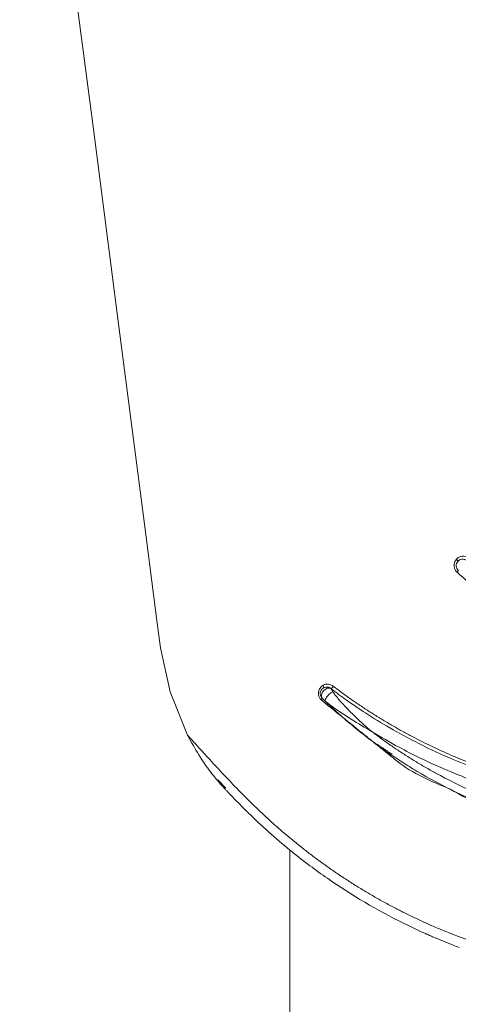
# Model space of a CAD drawing. Header units: millimetres. Extents: x 215.907 to 215.958, y 148.962 to 149.221.
# Tile 2 of 4: x 215.908 to 215.925, y 149.119 to 149.156. Entities that reach past the tile are written whole.
import ezdxf

# ---------------------------------------------------------------- set-up
doc = ezdxf.new("R2010")
doc.units = ezdxf.units.MM
doc.layers.add('SANINDUSA', color=3, linetype='Continuous')

msp = doc.modelspace()

# ---------------------------------------------------------------- linework, layer by layer
at = {"layer": 'SANINDUSA', "linetype": 'Continuous', "lineweight": 15}
for p, q in [((215.9157289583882, 149.1276653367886), (215.9160250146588, 149.1273508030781)), ((215.9184336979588, 149.1250347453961), (215.9184337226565, 149.0612756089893))]:
    msp.add_line(p, q, dxfattribs=at)
at = {"layer": 'SANINDUSA', "linetype": 'Continuous', "lineweight": 15, "flags": 128}
for points in [[(215.9082871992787, 149.1734528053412), (215.9082871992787, 149.1734527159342), (215.9087263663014, 149.1700630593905), (215.9094801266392, 149.164245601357), (215.9102634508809, 149.1581993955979), (215.9110543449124, 149.1520951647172), (215.9120133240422, 149.1446935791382), (215.9129754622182, 149.1372673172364), (215.9134565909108, 149.1335540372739), (215.9135768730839, 149.1326256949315)], [(215.9135768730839, 149.1326257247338), (215.9139362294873, 149.1309696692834), (215.9145935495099, 149.1293517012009)], [(215.9199843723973, 149.1310977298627), (215.9199176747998, 149.1311161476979), (215.9198400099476, 149.1311053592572), (215.9197618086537, 149.1310667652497), (215.9196936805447, 149.1310055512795), (215.9196447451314, 149.1309299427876), (215.9196216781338, 149.1308501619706), (215.919627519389, 149.1307769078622), (215.9196615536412, 149.1307201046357)], [(215.9197389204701, 149.1306450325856), (215.9197439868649, 149.1306584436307), (215.9197697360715, 149.1306842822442)]]:
    msp.add_lwpolyline(points, dxfattribs=at)
at = {"layer": 'SANINDUSA', "linetype": 'Continuous', "lineweight": 15}
for centre, radius, start, end in [((215.932486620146, 149.1485071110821), 0.02196362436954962, 235.2757939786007, 240.0571363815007), ((215.9232625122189, 149.1337785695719), 0.009733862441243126, 207.0514567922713, 212.1204450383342)]:
    msp.add_arc(centre, radius, start, end, dxfattribs=at)
for points, knots in [([(215.9247170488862, 149.1354642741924), (215.9247063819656, 149.1354749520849), (215.9246851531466, 149.1354962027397), (215.9246587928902, 149.1355330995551), (215.9246229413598, 149.1355988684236), (215.9245971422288, 149.1357033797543), (215.9246141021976, 149.1358156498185), (215.9246502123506, 149.1358968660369), (215.9246771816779, 149.1359317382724), (215.9246907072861, 149.1359492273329)], [0, 0, 0, 0, 0.08408487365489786, 0.1673418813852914, 0.2512743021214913, 0.500346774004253, 0.7495748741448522, 0.8744072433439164, 1, 1, 1, 1]), ([(215.9246906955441, 149.1359492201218), (215.9247005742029, 149.1359398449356), (215.9247203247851, 149.1359211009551), (215.9247388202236, 149.1358972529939), (215.9247474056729, 149.1358806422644), (215.9247458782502, 149.1358756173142), (215.9247451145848, 149.1358731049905)], [0, 0, 0, 0, 0.2797429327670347, 0.5592951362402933, 0.779660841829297, 1, 1, 1, 1]), ([(215.9246907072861, 149.1359492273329), (215.9247053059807, 149.1359645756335), (215.9247340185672, 149.1359947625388), (215.9247863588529, 149.1360286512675), (215.9248440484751, 149.1360520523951), (215.9249247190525, 149.1360677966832), (215.925032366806, 149.1360622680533), (215.9251073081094, 149.1360219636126), (215.9251456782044, 149.1360013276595)], [0, 0, 0, 0, 0.1273046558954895, 0.2503817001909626, 0.3735732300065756, 0.5012237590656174, 0.7446255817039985, 1, 1, 1, 1]), ([(215.9250745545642, 149.1359068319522), (215.9250627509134, 149.1359141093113), (215.9250357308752, 149.1359307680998), (215.9249779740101, 149.1359529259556), (215.9248989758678, 149.1359595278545), (215.9248229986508, 149.135936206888), (215.9247735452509, 149.1359032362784), (215.924752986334, 149.1358814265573), (215.9247451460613, 149.1358731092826)], [0, 0, 0, 0, 0.1136490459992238, 0.2601569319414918, 0.5074005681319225, 0.7531735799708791, 0.9058711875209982, 1, 1, 1, 1]), ([(215.9247640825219, 149.1355265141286), (215.9247172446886, 149.1355700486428), (215.9246881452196, 149.1356321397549), (215.9246811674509, 149.1357598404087), (215.9247033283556, 149.1358247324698), (215.9247451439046, 149.1358731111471)], [0, 0, 0, 0, 0.5, 0.5, 1, 1, 1, 1]), ([(215.9247640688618, 149.1355265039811), (215.9247638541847, 149.135524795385), (215.9247634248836, 149.1355213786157), (215.9247517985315, 149.1355051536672), (215.9247357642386, 149.1354854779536), (215.9247232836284, 149.1354713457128), (215.9247170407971, 149.1354642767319)], [0, 0, 0, 0, 0.2796975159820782, 0.5593258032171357, 0.779573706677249, 0.9999999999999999, 0.9999999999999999, 0.9999999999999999, 0.9999999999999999]), ([(215.9274017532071, 149.1336342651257), (215.9270960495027, 149.1337783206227), (215.9261088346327, 149.1342435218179), (215.9252854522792, 149.1349657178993), (215.9247170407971, 149.1354642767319)], [0, 0, 0, 0, 0.3096627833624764, 0.9999999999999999, 0.9999999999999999, 0.9999999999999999, 0.9999999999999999]), ([(215.9196126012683, 149.1306685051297), (215.9196000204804, 149.1306819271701), (215.9195750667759, 149.1307085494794), (215.9195460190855, 149.1307556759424), (215.9195209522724, 149.1308146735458), (215.9195054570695, 149.1308870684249), (215.9195082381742, 149.1309692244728), (215.9195289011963, 149.1310481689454), (215.9195671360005, 149.1311185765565), (215.9196187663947, 149.1311796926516), (215.9196625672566, 149.1312083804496), (215.9196845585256, 149.1312227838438)], [0, 0, 0, 0, 0.08417933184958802, 0.1669677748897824, 0.2506946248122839, 0.3752028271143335, 0.5007644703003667, 0.6247061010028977, 0.7502793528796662, 0.8746217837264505, 1, 1, 1, 1]), ([(215.9196845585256, 149.1312227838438), (215.9196998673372, 149.1312306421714), (215.9197301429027, 149.1312461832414), (215.919779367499, 149.1312598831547), (215.9198302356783, 149.1312656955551), (215.9198973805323, 149.1312625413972), (215.9199827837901, 149.1312392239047), (215.920041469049, 149.1311995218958), (215.9200721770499, 149.1311787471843)], [0, 0, 0, 0, 0.1262728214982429, 0.2497242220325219, 0.3733400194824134, 0.5001050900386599, 0.7384219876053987, 1, 1, 1, 1]), ([(215.9197045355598, 149.131124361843), (215.9197114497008, 149.1311282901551), (215.9197133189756, 149.1311410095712), (215.9197096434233, 149.1311591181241), (215.9197059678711, 149.1311772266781), (215.9196967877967, 149.1312005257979), (215.9196845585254, 149.1312227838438)], [0, 0, 0, 0, 0.5, 0.5, 0.5, 1, 1, 1, 1]), ([(215.9199876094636, 149.1310871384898), (215.9199780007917, 149.1310943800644), (215.9199573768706, 149.1311099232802), (215.9199259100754, 149.1311285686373), (215.9198892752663, 149.1311434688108), (215.9198442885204, 149.1311542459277), (215.9197780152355, 149.1311558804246), (215.9197316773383, 149.1311360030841), (215.9197045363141, 149.131124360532)], [0, 0, 0, 0, 0.1167076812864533, 0.2504997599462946, 0.3587121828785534, 0.5009375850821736, 0.7076892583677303, 1, 1, 1, 1]), ([(215.9199875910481, 149.1310871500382), (215.9199927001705, 149.1310900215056), (215.9200029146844, 149.1310957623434), (215.9200274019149, 149.131121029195), (215.920051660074, 149.1311501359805), (215.920065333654, 149.1311692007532), (215.920072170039, 149.1311787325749)], [0, 0, 0, 0, 0.2797034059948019, 0.5592025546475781, 0.7796143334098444, 1, 1, 1, 1]), ([(215.9200721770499, 149.1311787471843), (215.9201872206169, 149.1310925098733), (215.9204169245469, 149.1309203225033), (215.9207677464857, 149.1306710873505), (215.9211223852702, 149.1304290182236), (215.9214813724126, 149.1301946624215), (215.9218446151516, 149.1299678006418), (215.9222121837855, 149.1297484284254), (215.9225841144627, 149.1295364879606), (215.9233383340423, 149.129126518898), (215.9245036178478, 149.1285669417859), (215.9261156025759, 149.1279485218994), (215.9277767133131, 149.1274604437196), (215.9294778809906, 149.1271094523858), (215.9312022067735, 149.1268958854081), (215.9329351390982, 149.1268276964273), (215.9346677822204, 149.1268961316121), (215.9363912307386, 149.12710975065), (215.9380914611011, 149.1274606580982), (215.9397519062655, 149.1279485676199), (215.9413636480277, 149.1285668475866), (215.9426578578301, 149.1291884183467), (215.9436576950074, 149.1297447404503), (215.9443887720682, 149.1301917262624), (215.9451042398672, 149.1306669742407), (215.9455644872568, 149.1310078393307), (215.9457952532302, 149.1311787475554)], [0, 0, 0, 0, 0.01574948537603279, 0.03144651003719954, 0.04709993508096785, 0.0627184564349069, 0.07831060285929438, 0.09388473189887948, 0.1094489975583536, 0.1250117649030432, 0.1874800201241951, 0.249992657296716, 0.3123731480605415, 0.375007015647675, 0.4378467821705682, 0.5000629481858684, 0.5622535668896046, 0.6250635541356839, 0.68765990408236, 0.7500066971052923, 0.8125175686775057, 0.8749876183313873, 0.9061141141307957, 0.9372802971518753, 0.9685526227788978, 1, 1, 1, 1]), ([(215.9197045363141, 149.131124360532), (215.9196797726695, 149.1311102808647), (215.9196574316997, 149.1310919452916), (215.9196388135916, 149.1310703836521), (215.919618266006, 149.1310465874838), (215.9196022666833, 149.1310188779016), (215.9195919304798, 149.1309891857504), (215.9195815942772, 149.1309594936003), (215.9195769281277, 149.1309278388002), (215.9195782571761, 149.1308964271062), (215.9195795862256, 149.1308650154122), (215.919586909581, 149.1308338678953), (215.9195997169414, 149.1308051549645), (215.9196125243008, 149.1307764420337), (215.9196308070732, 149.130750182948), (215.9196532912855, 149.1307282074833)], [0, 0, 0, 0, 0.113262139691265, 0.113262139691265, 0.113262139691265, 0.238262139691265, 0.238262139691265, 0.238262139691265, 0.363262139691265, 0.363262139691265, 0.363262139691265, 0.488262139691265, 0.488262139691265, 0.488262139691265, 0.613262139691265, 0.613262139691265, 0.613262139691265, 0.613262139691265]), ([(215.9197711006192, 149.130614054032), (215.9197580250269, 149.1306266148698), (215.9197571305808, 149.1306517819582), (215.9197800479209, 149.1307176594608), (215.9198037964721, 149.1307581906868), (215.9198667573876, 149.1308388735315), (215.9199057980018, 149.1308788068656), (215.9199840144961, 149.1309425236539), (215.9200229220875, 149.1309660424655), (215.9200543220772, 149.1309769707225)], [0, 0, 0, 0, 0.25, 0.25, 0.5, 0.5, 0.75, 0.75, 1, 1, 1, 1]), ([(215.9458798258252, 149.1310871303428), (215.9457637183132, 149.1310001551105), (215.9455095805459, 149.1308097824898), (215.9450867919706, 149.1305109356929), (215.9445883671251, 149.1301766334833), (215.9440100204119, 149.129813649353), (215.9433478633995, 149.1294285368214), (215.9425972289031, 149.1290290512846), (215.9417529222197, 149.1286239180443), (215.9408093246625, 149.1282231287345), (215.9396169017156, 149.1277856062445), (215.9379866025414, 149.1273046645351), (215.936185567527, 149.1269507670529), (215.9344255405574, 149.1267659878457), (215.9329676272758, 149.1267154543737), (215.9315423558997, 149.1267614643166), (215.9297977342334, 149.1269321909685), (215.9279605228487, 149.1272821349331), (215.9261055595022, 149.1278270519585), (215.9246208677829, 149.1283915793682), (215.9233252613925, 149.1289928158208), (215.9222319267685, 149.1295851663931), (215.9213268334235, 149.1301413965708), (215.9205966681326, 149.1306343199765), (215.9201742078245, 149.1309483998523), (215.9199876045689, 149.1310871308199)], [0, 0, 0, 0, 0.01578904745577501, 0.03455929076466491, 0.05629675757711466, 0.08099631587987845, 0.1086662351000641, 0.1393344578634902, 0.1730563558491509, 0.2099229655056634, 0.2500398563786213, 0.3100371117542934, 0.392869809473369, 0.4469937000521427, 0.5000134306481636, 0.5493912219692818, 0.6000169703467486, 0.6882062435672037, 0.7499810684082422, 0.8081029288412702, 0.8594572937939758, 0.9042972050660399, 0.942714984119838, 0.9746968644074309, 0.9999999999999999, 0.9999999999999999, 0.9999999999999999, 0.9999999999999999]), ([(215.9199876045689, 149.1310871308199), (215.9199909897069, 149.1310810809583), (215.9199980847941, 149.1310684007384), (215.9200130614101, 149.131042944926), (215.9200316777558, 149.131012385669), (215.9200465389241, 149.1309891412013), (215.9200543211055, 149.1309769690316)], [0, 0, 0, 0, 0.2161512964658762, 0.4530427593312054, 0.7135810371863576, 1, 1, 1, 1]), ([(215.9200543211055, 149.1309769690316), (215.9200657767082, 149.1309595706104), (215.9200894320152, 149.1309236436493), (215.9201290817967, 149.130869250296), (215.9201736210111, 149.1308125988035), (215.920250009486, 149.1307188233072), (215.920367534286, 149.1305821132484), (215.9205375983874, 149.1303974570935), (215.9207849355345, 149.13014300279), (215.9210500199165, 149.1298906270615), (215.9212701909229, 149.1296928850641), (215.9213725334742, 149.1296046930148), (215.9214268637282, 149.1295566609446), (215.9214743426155, 149.1295136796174), (215.9215098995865, 149.1294859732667), (215.9215238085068, 149.1294751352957)], [0, 0, 0, 0, 0.03453566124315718, 0.07131459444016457, 0.103655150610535, 0.1428055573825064, 0.249914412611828, 0.3640955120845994, 0.4999499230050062, 0.7499459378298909, 0.8749612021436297, 0.9113356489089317, 0.9374854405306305, 0.9755460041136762, 1, 1, 1, 1]), ([(215.9196532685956, 149.1307282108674), (215.9196535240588, 149.1307262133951), (215.9196540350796, 149.1307222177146), (215.9196441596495, 149.130706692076), (215.9196299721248, 149.1306882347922), (215.9196184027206, 149.1306750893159), (215.9196126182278, 149.1306685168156)], [0, 0, 0, 0, 0.2797828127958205, 0.5596687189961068, 0.779842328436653, 1, 1, 1, 1]), ([(215.9196532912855, 149.1307282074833), (215.9196532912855, 149.1307282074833), (215.9196533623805, 149.1307281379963), (215.9196534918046, 149.1307280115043), (215.9196536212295, 149.1307278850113), (215.9196538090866, 149.1307277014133), (215.9196540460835, 149.1307274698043), (215.9196542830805, 149.1307272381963), (215.9196545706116, 149.1307269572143), (215.9196548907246, 149.1307266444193), (215.9196552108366, 149.1307263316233), (215.9196555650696, 149.1307259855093), (215.9196559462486, 149.1307256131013), (215.9196567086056, 149.1307248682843), (215.9196575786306, 149.1307240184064), (215.9196585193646, 149.1307230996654), (215.9196594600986, 149.1307221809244), (215.9196604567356, 149.1307212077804), (215.9196614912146, 149.1307201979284), (215.9196635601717, 149.1307181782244), (215.9196657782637, 149.1307160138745), (215.9196680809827, 149.1307137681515), (215.9196703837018, 149.1307115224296), (215.9196727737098, 149.1307091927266), (215.9196752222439, 149.1307068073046), (215.9196801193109, 149.1307020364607), (215.919685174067, 149.1306971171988), (215.9196903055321, 149.1306921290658), (215.9196954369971, 149.1306871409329), (215.9197006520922, 149.130682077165), (215.9197059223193, 149.1306769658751), (215.9197164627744, 149.1306667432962), (215.9197272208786, 149.1306563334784), (215.9197381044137, 149.1306458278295), (215.9197489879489, 149.1306353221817), (215.919760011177, 149.1306247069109), (215.9197711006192, 149.130614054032)], [0, 0, 0, 0, 0.01562499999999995, 0.01562499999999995, 0.01562499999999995, 0.03124999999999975, 0.03124999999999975, 0.03124999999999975, 0.04687499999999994, 0.04687499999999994, 0.04687499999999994, 0.06249999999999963, 0.06249999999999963, 0.06249999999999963, 0.09374999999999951, 0.09374999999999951, 0.09374999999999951, 0.1249999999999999, 0.1249999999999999, 0.1249999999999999, 0.1874999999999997, 0.1874999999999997, 0.1874999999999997, 0.2499999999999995, 0.2499999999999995, 0.2499999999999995, 0.3749999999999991, 0.3749999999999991, 0.3749999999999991, 0.4999999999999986, 0.4999999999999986, 0.4999999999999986, 0.7499999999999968, 0.7499999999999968, 0.7499999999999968, 1, 1, 1, 1]), ([(215.9460963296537, 149.1306140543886), (215.9459898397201, 149.1305131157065), (215.9457783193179, 149.1303126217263), (215.9454544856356, 149.1300231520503), (215.9451291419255, 149.1297444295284), (215.9448020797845, 149.1294769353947), (215.9444738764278, 149.1292203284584), (215.9441448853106, 149.1289744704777), (215.9438155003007, 149.1287391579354), (215.943486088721, 149.1285141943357), (215.9431570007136, 149.128299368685), (215.9424817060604, 149.1278780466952), (215.9414608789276, 149.1273132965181), (215.9399610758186, 149.1266372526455), (215.9383398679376, 149.1260710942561), (215.9359810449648, 149.1254932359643), (215.9341519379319, 149.1253163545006), (215.9317198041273, 149.1253158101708), (215.9298887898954, 149.1254926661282), (215.9275306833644, 149.1260704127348), (215.9259437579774, 149.1266239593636), (215.92450386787, 149.1272677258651), (215.9234492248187, 149.127839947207), (215.9226306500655, 149.1283471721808), (215.9220501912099, 149.1287367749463), (215.9214711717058, 149.129157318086), (215.9208959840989, 149.1296102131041), (215.9203247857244, 149.1300943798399), (215.9199570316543, 149.1304395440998), (215.9197710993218, 149.1306140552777)], [0, 0, 0, 0, 0.01521625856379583, 0.03022397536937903, 0.04502323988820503, 0.05961414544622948, 0.07399678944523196, 0.08817127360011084, 0.1021377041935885, 0.1158961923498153, 0.1294468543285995, 0.1427898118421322, 0.1982076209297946, 0.2498421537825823, 0.3124636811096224, 0.3749437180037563, 0.4997095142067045, 0.5000012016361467, 0.6251983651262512, 0.6874280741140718, 0.7497987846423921, 0.7981748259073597, 0.8501139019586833, 0.8736371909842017, 0.8977427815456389, 0.9224312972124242, 0.9477033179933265, 0.973559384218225, 1, 1, 1, 1]), ([(215.9215238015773, 149.1294751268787), (215.9216400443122, 149.1293876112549), (215.9218723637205, 149.1292127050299), (215.9222284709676, 149.1289607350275), (215.9225897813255, 149.12871665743), (215.9229569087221, 149.1284811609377), (215.9233297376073, 149.1282540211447), (215.9237083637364, 149.1280352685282), (215.9244097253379, 149.1276513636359), (215.9254616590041, 149.1271442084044), (215.926891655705, 149.1265925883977), (215.9283659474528, 149.1261556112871), (215.9298720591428, 149.1258408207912), (215.931398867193, 149.1256490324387), (215.9329336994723, 149.1255871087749), (215.9344685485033, 149.1256490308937), (215.935995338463, 149.1258408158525), (215.9375014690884, 149.1261556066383), (215.938975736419, 149.1265925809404), (215.9404057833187, 149.1271441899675), (215.941556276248, 149.1276989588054), (215.9424450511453, 149.128195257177), (215.9430964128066, 149.1285951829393), (215.9437316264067, 149.1290191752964), (215.9441395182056, 149.129323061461), (215.9443436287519, 149.1294751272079)], [0, 0, 0, 0, 0.01787641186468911, 0.03572728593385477, 0.0535649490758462, 0.07140156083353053, 0.08924908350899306, 0.1071192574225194, 0.1250239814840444, 0.187272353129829, 0.2500179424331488, 0.3123735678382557, 0.3750100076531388, 0.4377279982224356, 0.500003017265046, 0.5622758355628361, 0.6249958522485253, 0.6876302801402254, 0.7499879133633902, 0.8127314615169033, 0.8749818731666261, 0.9062895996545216, 0.9375192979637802, 0.9687344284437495, 1, 1, 1, 1]), ([(215.9215238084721, 149.1294751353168), (215.9218574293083, 149.1292723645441), (215.9221957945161, 149.1290788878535), (215.922538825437, 149.1288947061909), (215.9230633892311, 149.1286130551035), (215.9235988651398, 149.1283530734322), (215.9241452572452, 149.1281148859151), (215.9246916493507, 149.127876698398), (215.9252489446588, 149.127660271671), (215.9258175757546, 149.1274655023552), (215.926101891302, 149.1273681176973), (215.9263890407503, 149.1272761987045), (215.9266790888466, 149.1271898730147), (215.9269691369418, 149.1271035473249), (215.927262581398, 149.1270227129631), (215.9275563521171, 149.1269482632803), (215.9281438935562, 149.1267993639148), (215.928734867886, 149.1266752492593), (215.9293292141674, 149.1265756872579), (215.9299235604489, 149.1264761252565), (215.930521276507, 149.1264011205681), (215.9311224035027, 149.1263509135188), (215.9314229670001, 149.1263258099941), (215.9317243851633, 149.1263069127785), (215.9320266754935, 149.1262942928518), (215.9323289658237, 149.1262816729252), (215.9326322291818, 149.1262753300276), (215.9329361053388, 149.1262753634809), (215.9330880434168, 149.1262753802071), (215.9332404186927, 149.1262769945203), (215.9333926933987, 149.1262802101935), (215.9335449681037, 149.1262834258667), (215.9336969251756, 149.1262882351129), (215.9338485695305, 149.1262946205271), (215.9341518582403, 149.1263073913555), (215.9344538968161, 149.1263264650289), (215.9347547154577, 149.1263517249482), (215.9353563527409, 149.1264022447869), (215.9359531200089, 149.1264774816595), (215.9365451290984, 149.126576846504), (215.937137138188, 149.1266762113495), (215.9377243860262, 149.12679970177), (215.9383068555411, 149.1269471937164), (215.938889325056, 149.1270946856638), (215.9394670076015, 149.1272661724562), (215.9400397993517, 149.1274620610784), (215.940182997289, 149.1275110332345), (215.9403260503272, 149.1275615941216), (215.9404682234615, 149.1276134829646), (215.9406103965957, 149.1276653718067), (215.940751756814, 149.1277186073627), (215.9408923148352, 149.1277731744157), (215.9411734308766, 149.1278823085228), (215.941451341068, 149.1279967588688), (215.9417261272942, 149.1281166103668), (215.9422756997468, 149.1283563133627), (215.942812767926, 149.1286174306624), (215.9433375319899, 149.128899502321), (215.9436780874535, 149.1290825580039), (215.9440134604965, 149.1292744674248), (215.9443436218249, 149.1294751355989)], [0.08412902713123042, 0.08412902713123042, 0.08412902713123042, 0.08412902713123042, 0.1250000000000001, 0.1250000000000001, 0.1250000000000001, 0.1874999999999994, 0.1874999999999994, 0.1874999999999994, 0.2499999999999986, 0.2499999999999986, 0.2499999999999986, 0.28125, 0.28125, 0.28125, 0.3124999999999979, 0.3124999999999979, 0.3124999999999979, 0.3750000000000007, 0.3750000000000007, 0.3750000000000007, 0.4374999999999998, 0.4374999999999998, 0.4374999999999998, 0.4687500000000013, 0.4687500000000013, 0.4687500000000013, 0.4999999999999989, 0.4999999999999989, 0.4999999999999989, 0.5156249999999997, 0.5156249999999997, 0.5156249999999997, 0.5312500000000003, 0.5312500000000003, 0.5312500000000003, 0.5624999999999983, 0.5624999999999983, 0.5624999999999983, 0.625000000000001, 0.625000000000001, 0.625000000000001, 0.6875000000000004, 0.6875000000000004, 0.6875000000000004, 0.7499999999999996, 0.7499999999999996, 0.7499999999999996, 0.7656250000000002, 0.7656250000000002, 0.7656250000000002, 0.781250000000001, 0.781250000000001, 0.781250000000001, 0.8124999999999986, 0.8124999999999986, 0.8124999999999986, 0.8749999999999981, 0.8749999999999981, 0.8749999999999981, 0.9155605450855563, 0.9155605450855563, 0.9155605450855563, 0.9155605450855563]), ([(215.915018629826, 149.1286030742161), (215.9150449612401, 149.1285616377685), (215.9151181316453, 149.1284464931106), (215.9152644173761, 149.1282294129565), (215.9155045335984, 149.1278987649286), (215.915757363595, 149.1275894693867), (215.9159643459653, 149.1273600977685), (215.9160616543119, 149.1272564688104), (215.9161214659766, 149.1271942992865), (215.9161685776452, 149.1271462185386), (215.9162025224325, 149.1271124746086), (215.9162234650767, 149.1270915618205), (215.916232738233, 149.1270830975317), (215.9162351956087, 149.127080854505)], [0, 0, 0, 0, 0.07519647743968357, 0.208957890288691, 0.4009907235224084, 0.701689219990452, 0.8219874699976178, 0.87606473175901, 0.9203513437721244, 0.9548627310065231, 0.9796137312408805, 0.994597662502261, 1, 1, 1, 1]), ([(215.9153636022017, 149.1284990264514), (215.9155356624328, 149.1283114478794), (215.9158677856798, 149.1279493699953), (215.9162087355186, 149.1275941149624), (215.9163730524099, 149.1274229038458)], [0, 0, 0, 0, 0.5180613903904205, 1, 1, 1, 1]), ([(215.9244560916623, 149.1273218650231), (215.9237524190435, 149.1276125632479), (215.9230473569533, 149.1279038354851), (215.9224626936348, 149.1283727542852), (215.9224615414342, 149.1283736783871)], [0, 0, 0, 0, 0.9980292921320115, 1, 1, 1, 1]), ([(215.9413548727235, 149.1272923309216), (215.9409506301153, 149.1270677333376), (215.9394725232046, 149.1262464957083), (215.9366063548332, 149.1255045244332), (215.9329192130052, 149.1251081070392), (215.9292380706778, 149.1255086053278), (215.9263586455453, 149.1262606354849), (215.9248735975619, 149.1270889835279), (215.9244560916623, 149.1273218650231)], [0, 0, 0, 0, 0.079116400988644, 0.2892879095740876, 0.4986357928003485, 0.7090914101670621, 0.9182140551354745, 1, 1, 1, 1]), ([(215.9168396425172, 149.1269476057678), (215.9169436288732, 149.1268444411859), (215.9171511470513, 149.1266385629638), (215.917469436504, 149.1263379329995), (215.9177914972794, 149.1260435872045), (215.9180106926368, 149.1258529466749), (215.9181201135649, 149.1257577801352)], [0, 0, 0, 0, 0.2514990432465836, 0.5018987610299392, 0.7513510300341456, 1, 1, 1, 1]), ([(215.9181201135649, 149.1257577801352), (215.9182412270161, 149.1256546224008), (215.918482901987, 149.1254487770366), (215.9187309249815, 149.1252501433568), (215.9188546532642, 149.1251510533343)], [0, 0, 0, 0, 0.5011418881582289, 1, 1, 1, 1]), ([(215.9188546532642, 149.1251510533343), (215.9189734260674, 149.1250580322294), (215.9192105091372, 149.1248723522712), (215.9195723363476, 149.1246025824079), (215.9198175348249, 149.1244287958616), (215.9199399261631, 149.1243420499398)], [0, 0, 0, 0, 0.3345780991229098, 0.6678532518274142, 1, 1, 1, 1]), ([(215.9199399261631, 149.1243420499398), (215.9200061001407, 149.1242960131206), (215.9201384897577, 149.1242039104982), (215.9202724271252, 149.1241139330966), (215.9203394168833, 149.1240689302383)], [0, 0, 0, 0, 0.4998426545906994, 1, 1, 1, 1]), ([(215.9204781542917, 149.1239770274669), (215.9206045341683, 149.1238950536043), (215.9208571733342, 149.1237311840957), (215.9212425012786, 149.1234951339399), (215.921632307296, 149.1232666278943), (215.922026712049, 149.1230456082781), (215.9222935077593, 149.1229050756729), (215.9224269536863, 149.1228347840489)], [0, 0, 0, 0, 0.2001541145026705, 0.4001172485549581, 0.6000054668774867, 0.7999306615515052, 1, 1, 1, 1]), ([(215.9224269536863, 149.1228347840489), (215.9224830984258, 149.1228057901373), (215.9225954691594, 149.1227477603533), (215.9227085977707, 149.122691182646), (215.9227652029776, 149.1226628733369)], [0, 0, 0, 0, 0.4996384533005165, 1, 1, 1, 1]), ([(215.9227652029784, 149.1226628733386), (215.9228978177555, 149.1225978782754), (215.9231634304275, 149.1224677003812), (215.923567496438, 149.1222824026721), (215.923976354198, 149.1221041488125), (215.9243903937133, 149.1219337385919), (215.9248095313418, 149.1217710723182), (215.9252337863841, 149.1216162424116), (215.9256632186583, 149.1214695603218), (215.9260975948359, 149.1213303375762), (215.9263902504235, 149.1212448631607), (215.9265369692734, 149.1212020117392)], [0, 0, 0, 0, 0.1094375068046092, 0.2191911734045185, 0.3293080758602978, 0.439832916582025, 0.5508081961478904, 0.66227443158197, 0.7742704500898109, 0.8868335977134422, 1, 1, 1, 1]), ([(215.9235267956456, 149.1218972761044), (215.9235387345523, 149.1218919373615), (215.923562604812, 149.1218812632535), (215.9235864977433, 149.1218706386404), (215.9235984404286, 149.1218653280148)], [0, 0, 0, 0, 0.5001582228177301, 1, 1, 1, 1]), ([(215.9235984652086, 149.1218653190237), (215.9236277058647, 149.1218523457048), (215.9236569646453, 149.1218394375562), (215.923686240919, 149.1218265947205), (215.9237084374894, 149.1218168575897), (215.9237306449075, 149.1218071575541), (215.9237528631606, 149.1217974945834)], [0.2790527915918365, 0.2790527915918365, 0.2790527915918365, 0.2790527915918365, 0.2812499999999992, 0.2812499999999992, 0.2812499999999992, 0.2829158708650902, 0.2829158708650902, 0.2829158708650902, 0.2829158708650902])]:
    msp.add_open_spline(points, degree=3, knots=knots, dxfattribs=at)
for points, degree in [([(215.9210444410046, 149.1295151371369), (215.9196126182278, 149.1306685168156)], 1), ([(215.9197711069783, 149.1306140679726), (215.9199755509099, 149.1304551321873)], 1), ([(215.9145935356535, 149.1293517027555), (215.9147152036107, 149.1292162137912), (215.914836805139, 149.1290808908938), (215.9149583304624, 149.1289456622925)], 3), ([(215.9216014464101, 149.1290664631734), (215.9210444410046, 149.1295151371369)], 1), ([(215.9149583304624, 149.1289456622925), (215.9149868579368, 149.1289140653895), (215.9150153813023, 149.1288824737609), (215.9150439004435, 149.1288508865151)], 3), ([(215.9215935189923, 149.1290778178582), (215.9222833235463, 149.1286280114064)], 1), ([(215.9224615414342, 149.1283736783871), (215.9216014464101, 149.1290664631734)], 1), ([(215.9150439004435, 149.1288508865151), (215.915076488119, 149.1288148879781), (215.915109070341, 149.1287788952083), (215.9151416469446, 149.1287429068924)], 3), ([(215.9151416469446, 149.1287429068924), (215.9152156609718, 149.1286615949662), (215.9152896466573, 149.1285803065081), (215.9153636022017, 149.1284990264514)], 3), ([(215.9162351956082, 149.1270808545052), (215.9164017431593, 149.1269036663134), (215.9165740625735, 149.1267264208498), (215.9167480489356, 149.1265531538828)], 3), ([(215.9163730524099, 149.1274229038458), (215.9164627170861, 149.1273314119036), (215.9165523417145, 149.1272398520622), (215.9166419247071, 149.1271482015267)], 3), ([(215.9166419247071, 149.1271482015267), (215.9167078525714, 149.127081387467), (215.9167737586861, 149.1270145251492), (215.9168396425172, 149.1269476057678)], 3), ([(215.9167480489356, 149.1265531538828), (215.9167884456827, 149.1265129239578), (215.9168290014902, 149.1264728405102), (215.9168697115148, 149.126432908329)], 3), ([(215.9168697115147, 149.126432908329), (215.9173718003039, 149.1259404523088), (215.9178942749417, 149.1254739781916), (215.9184350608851, 149.1250336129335)], 3), ([(215.9184350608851, 149.1250336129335), (215.9184680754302, 149.125006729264), (215.9185011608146, 149.1249799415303), (215.9185343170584, 149.1249532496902)], 3), ([(215.9185343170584, 149.1249532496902), (215.9185917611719, 149.1249070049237), (215.9186494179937, 149.1248610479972), (215.9187072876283, 149.1248153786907)], 3), ([(215.9187072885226, 149.1248153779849), (215.9191319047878, 149.1244802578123), (215.9195679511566, 149.1241606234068), (215.9200155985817, 149.1238563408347)], 3), ([(215.9200156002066, 149.1238563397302), (215.9209329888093, 149.1232327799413), (215.9218988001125, 149.1226736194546), (215.9229137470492, 149.1221826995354)], 3), ([(215.9203394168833, 149.1240689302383), (215.920385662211, 149.1240383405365), (215.9204319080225, 149.1240077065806), (215.9204781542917, 149.1239770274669)], 3), ([(215.9229137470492, 149.1221826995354), (215.9231166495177, 149.1220845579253), (215.9233213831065, 149.1219892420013), (215.9235267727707, 149.1218972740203)], 3), ([(215.923752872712, 149.1217974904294), (215.9237804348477, 149.1217855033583), (215.9238080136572, 149.1217735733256), (215.9238356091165, 149.1217617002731)], 3), ([(215.9238356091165, 149.1217617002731), (215.9240792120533, 149.1216568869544), (215.9243241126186, 149.1215565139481), (215.9245702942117, 149.1214605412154)], 3), ([(215.9245702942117, 149.1214605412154), (215.9246448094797, 149.1214314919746), (215.9247194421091, 149.1214028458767), (215.9247941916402, 149.1213746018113)], 3)]:
    msp.add_open_spline(points, degree=degree, dxfattribs=at)

doc.saveas('drawing.dxf')
